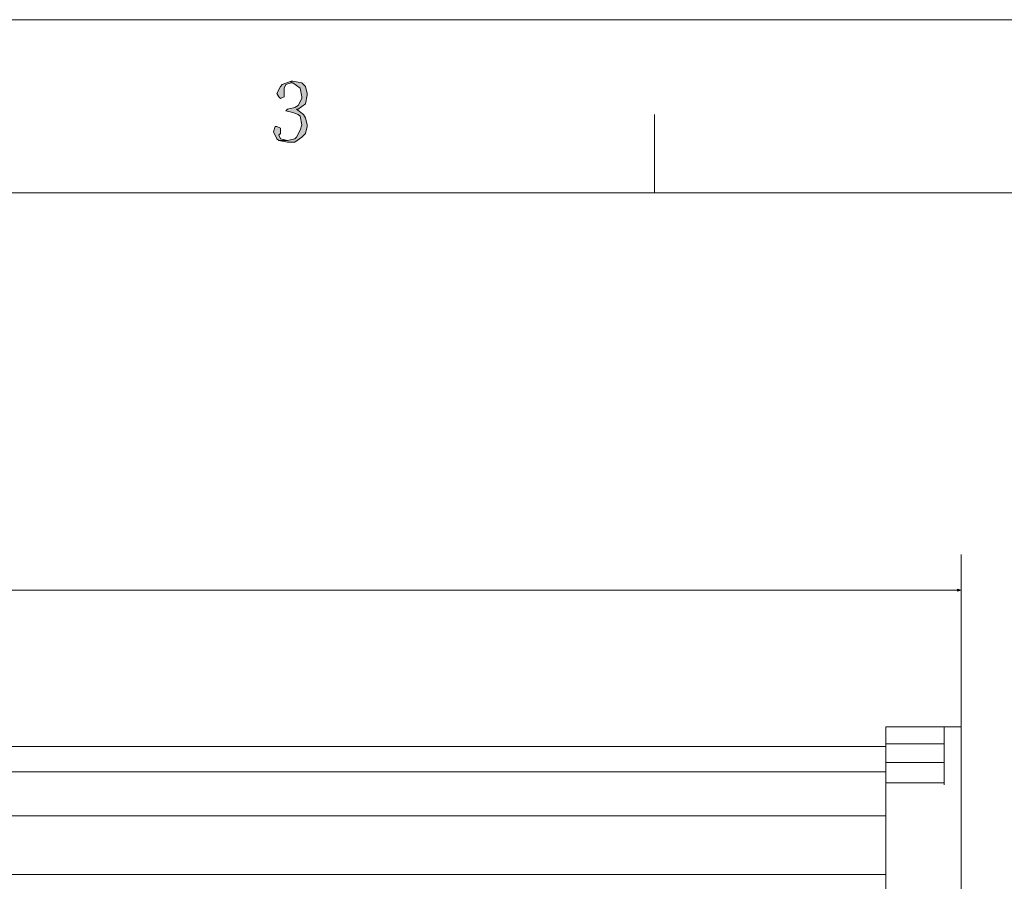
# Model space of a CAD drawing. Header units: centimetres. Extents: x -24.5 to 49.7, y -16.6 to 18.4.
# Tile 247 of 248: x 7.1 to 14, y 12.3 to 18.4. Entities that reach past the tile are written whole.
import ezdxf

# ---------------------------------------------------------------- set-up
doc = ezdxf.new("R2010")
doc.units = ezdxf.units.CM
doc.header["$MEASUREMENT"] = 0
doc.layers.add('layer 1', color=7, linetype='Continuous')

msp = doc.modelspace()

# ---------------------------------------------------------------- hatches: boundary and pattern name
at = {"layer": 'layer 1', "true_color": 0xff0000}
h = msp.add_hatch(color=1, dxfattribs=at)
edge = h.paths.add_edge_path()
edge.add_spline(control_points=[(9.03202, 17.9664), (9.03202, 17.9664), (8.96944, 17.94185), (8.96944, 17.94185), (8.96944, 17.94185), (8.95693, 17.92957), (8.95693, 17.92957), (8.95693, 17.92957), (8.9319, 17.88046), (8.9319, 17.88046), (8.9319, 17.88046), (8.94441, 17.85591), (8.94441, 17.85591), (8.94441, 17.85591), (8.95693, 17.84363), (8.95693, 17.84363), (8.95693, 17.84363), (8.98196, 17.85591), (8.98196, 17.85591), (8.98196, 17.85591), (8.98196, 17.86818), (8.98196, 17.86818), (8.98196, 17.86818), (8.98196, 17.88046), (8.98196, 17.88046), (8.98196, 17.88046), (8.98196, 17.91729), (8.98196, 17.91729), (8.98196, 17.91729), (8.99447, 17.94185), (8.99447, 17.94185), (8.99447, 17.94185), (9.03202, 17.95412), (9.03202, 17.95412), (9.03202, 17.95412), (9.03202, 17.9664), (9.03202, 17.9664)], knot_values=[0, 0, 0, 0, 0.0833333, 0.0833333, 0.0833333, 0.1666667, 0.1666667, 0.1666667, 0.25, 0.25, 0.25, 0.3333333, 0.3333333, 0.3333333, 0.4166667, 0.4166667, 0.4166667, 0.5, 0.5, 0.5, 0.5833333, 0.5833333, 0.5833333, 0.6666667, 0.6666667, 0.6666667, 0.75, 0.75, 0.75, 0.8333333, 0.8333333, 0.8333333, 0.9166667, 0.9166667, 0.9166667, 1, 1, 1, 1], degree=3, periodic=1)
h = msp.add_hatch(color=1, dxfattribs=at)
edge = h.paths.add_edge_path()
edge.add_spline(control_points=[(9.04453, 17.9664), (9.04453, 17.9664), (9.03202, 17.9664), (9.03202, 17.9664), (9.03202, 17.9664), (9.03202, 17.95412), (9.03202, 17.95412), (9.03202, 17.95412), (9.04453, 17.95412), (9.04453, 17.95412), (9.04453, 17.95412), (9.09459, 17.91729), (9.09459, 17.91729), (9.09459, 17.91729), (9.09459, 17.91729), (9.09459, 17.91729), (9.09459, 17.91729), (9.10711, 17.85591), (9.10711, 17.85591), (9.10711, 17.85591), (9.10711, 17.84363), (9.10711, 17.84363), (9.10711, 17.84363), (9.08208, 17.79452), (9.08208, 17.79452), (9.08208, 17.79452), (9.05705, 17.78224), (9.05705, 17.78224), (9.05705, 17.78224), (9.00699, 17.76997), (9.00699, 17.76997), (9.00699, 17.76997), (8.99447, 17.75769), (8.99447, 17.75769), (8.99447, 17.75769), (9.04453, 17.74541), (9.04453, 17.74541), (9.04453, 17.74541), (9.08208, 17.73314), (9.08208, 17.73314), (9.08208, 17.73314), (9.09459, 17.72086), (9.09459, 17.72086), (9.09459, 17.72086), (9.10711, 17.65947), (9.10711, 17.65947), (9.10711, 17.65947), (9.09459, 17.62264), (9.09459, 17.62264), (9.09459, 17.62264), (9.06956, 17.57353), (9.06956, 17.57353), (9.06956, 17.57353), (9.05705, 17.56126), (9.05705, 17.56126), (9.05705, 17.56126), (9.00699, 17.54898), (9.00699, 17.54898), (9.00699, 17.54898), (8.94441, 17.54898), (8.94441, 17.54898), (8.94441, 17.54898), (9.00699, 17.5367), (9.00699, 17.5367), (9.00699, 17.5367), (9.05705, 17.5367), (9.05705, 17.5367), (9.05705, 17.5367), (9.10711, 17.57353), (9.10711, 17.57353), (9.10711, 17.57353), (9.13214, 17.59809), (9.13214, 17.59809), (9.13214, 17.59809), (9.14465, 17.6472), (9.14465, 17.6472), (9.14465, 17.6472), (9.14465, 17.65947), (9.14465, 17.65947), (9.14465, 17.65947), (9.13214, 17.70858), (9.13214, 17.70858), (9.13214, 17.70858), (9.11962, 17.73314), (9.11962, 17.73314), (9.11962, 17.73314), (9.06956, 17.76997), (9.06956, 17.76997), (9.06956, 17.76997), (9.08208, 17.76997), (9.08208, 17.76997), (9.08208, 17.76997), (9.13214, 17.8068), (9.13214, 17.8068), (9.13214, 17.8068), (9.13214, 17.8068), (9.13214, 17.8068), (9.13214, 17.8068), (9.14465, 17.86818), (9.14465, 17.86818), (9.14465, 17.86818), (9.14465, 17.88046), (9.14465, 17.88046), (9.14465, 17.88046), (9.13214, 17.92957), (9.13214, 17.92957), (9.13214, 17.92957), (9.10711, 17.95412), (9.10711, 17.95412), (9.10711, 17.95412), (9.04453, 17.9664), (9.04453, 17.9664)], knot_values=[0, 0, 0, 0, 0.027027, 0.027027, 0.027027, 0.0540541, 0.0540541, 0.0540541, 0.0810811, 0.0810811, 0.0810811, 0.1081081, 0.1081081, 0.1081081, 0.1351351, 0.1351351, 0.1351351, 0.1621622, 0.1621622, 0.1621622, 0.1891892, 0.1891892, 0.1891892, 0.2162162, 0.2162162, 0.2162162, 0.2432432, 0.2432432, 0.2432432, 0.2702703, 0.2702703, 0.2702703, 0.2972973, 0.2972973, 0.2972973, 0.3243243, 0.3243243, 0.3243243, 0.3513514, 0.3513514, 0.3513514, 0.3783784, 0.3783784, 0.3783784, 0.4054054, 0.4054054, 0.4054054, 0.4324324, 0.4324324, 0.4324324, 0.4594595, 0.4594595, 0.4594595, 0.4864865, 0.4864865, 0.4864865, 0.5135135, 0.5135135, 0.5135135, 0.5405405, 0.5405405, 0.5405405, 0.5675676, 0.5675676, 0.5675676, 0.5945946, 0.5945946, 0.5945946, 0.6216216, 0.6216216, 0.6216216, 0.6486486, 0.6486486, 0.6486486, 0.6756757, 0.6756757, 0.6756757, 0.7027027, 0.7027027, 0.7027027, 0.7297297, 0.7297297, 0.7297297, 0.7567568, 0.7567568, 0.7567568, 0.7837838, 0.7837838, 0.7837838, 0.8108108, 0.8108108, 0.8108108, 0.8378378, 0.8378378, 0.8378378, 0.8648649, 0.8648649, 0.8648649, 0.8918919, 0.8918919, 0.8918919, 0.9189189, 0.9189189, 0.9189189, 0.9459459, 0.9459459, 0.9459459, 0.972973, 0.972973, 0.972973, 1, 1, 1, 1], degree=3, periodic=1)
h = msp.add_hatch(color=1, dxfattribs=at)
edge = h.paths.add_edge_path()
edge.add_spline(control_points=[(8.9319, 17.6472), (8.9319, 17.6472), (8.91938, 17.6472), (8.91938, 17.6472), (8.91938, 17.6472), (8.90687, 17.61036), (8.90687, 17.61036), (8.90687, 17.61036), (8.90687, 17.61036), (8.90687, 17.61036), (8.90687, 17.61036), (8.9319, 17.56126), (8.9319, 17.56126), (8.9319, 17.56126), (8.94441, 17.54898), (8.94441, 17.54898), (8.94441, 17.54898), (9.00699, 17.54898), (9.00699, 17.54898), (9.00699, 17.54898), (8.95693, 17.56126), (8.95693, 17.56126), (8.95693, 17.56126), (8.94441, 17.58581), (8.94441, 17.58581), (8.94441, 17.58581), (8.95693, 17.59809), (8.95693, 17.59809), (8.95693, 17.59809), (8.95693, 17.62264), (8.95693, 17.62264), (8.95693, 17.62264), (8.95693, 17.63492), (8.95693, 17.63492), (8.95693, 17.63492), (8.9319, 17.6472), (8.9319, 17.6472)], knot_values=[0, 0, 0, 0, 0.0833333, 0.0833333, 0.0833333, 0.1666667, 0.1666667, 0.1666667, 0.25, 0.25, 0.25, 0.3333333, 0.3333333, 0.3333333, 0.4166667, 0.4166667, 0.4166667, 0.5, 0.5, 0.5, 0.5833333, 0.5833333, 0.5833333, 0.6666667, 0.6666667, 0.6666667, 0.75, 0.75, 0.75, 0.8333333, 0.8333333, 0.8333333, 0.9166667, 0.9166667, 0.9166667, 1, 1, 1, 1], degree=3, periodic=1)
at = {"layer": 'layer 1', "true_color": 0x000000}
h = msp.add_hatch(color=18, dxfattribs=at)
edge = h.paths.add_edge_path()
edge.add_spline(control_points=[(13.71284, 14.3835), (13.71284, 14.3835), (13.73951, 14.39065), (13.73951, 14.39065), (13.73951, 14.39065), (13.71284, 14.39779), (13.71284, 14.39779), (13.71284, 14.39779), (13.71284, 14.3835), (13.71284, 14.3835)], knot_values=[0, 0, 0, 0, 0.3333333, 0.3333333, 0.3333333, 0.6666667, 0.6666667, 0.6666667, 1, 1, 1, 1], degree=3, periodic=1)

# ---------------------------------------------------------------- linework, layer by layer
at = {"layer": 'layer 1', "color": 1, "lineweight": 0}
msp.add_open_spline([(24.98821, 18.39808), (24.98821, 18.39808), (24.98821, -16.60193), (24.98821, -16.60193), (24.98821, -16.60193), (-24.51772, -16.60193), (-24.51772, -16.60193), (-24.51772, -16.60193), (-24.51772, 18.39808), (-24.51772, 18.39808), (-24.51772, 18.39808), (24.98821, 18.39808), (24.98821, 18.39808)], degree=3, knots=[0, 0, 0, 0, 0.25, 0.25, 0.25, 0.5, 0.5, 0.5, 0.75, 0.75, 0.75, 1, 1, 1, 1], dxfattribs=at)
at = {"layer": 'layer 1', "lineweight": 0}
for points, knots in [([(9.03202, 17.9664), (9.03202, 17.9664), (8.96944, 17.94185), (8.96944, 17.94185), (8.96944, 17.94185), (8.95693, 17.92957), (8.95693, 17.92957), (8.95693, 17.92957), (8.9319, 17.88046), (8.9319, 17.88046), (8.9319, 17.88046), (8.94441, 17.85591), (8.94441, 17.85591), (8.94441, 17.85591), (8.95693, 17.84363), (8.95693, 17.84363), (8.95693, 17.84363), (8.98196, 17.85591), (8.98196, 17.85591), (8.98196, 17.85591), (8.98196, 17.86818), (8.98196, 17.86818), (8.98196, 17.86818), (8.98196, 17.88046), (8.98196, 17.88046), (8.98196, 17.88046), (8.98196, 17.91729), (8.98196, 17.91729), (8.98196, 17.91729), (8.99447, 17.94185), (8.99447, 17.94185), (8.99447, 17.94185), (9.03202, 17.95412), (9.03202, 17.95412), (9.03202, 17.95412), (9.03202, 17.9664), (9.03202, 17.9664)], [0, 0, 0, 0, 0.0833333, 0.0833333, 0.0833333, 0.1666667, 0.1666667, 0.1666667, 0.25, 0.25, 0.25, 0.3333333, 0.3333333, 0.3333333, 0.4166667, 0.4166667, 0.4166667, 0.5, 0.5, 0.5, 0.5833333, 0.5833333, 0.5833333, 0.6666667, 0.6666667, 0.6666667, 0.75, 0.75, 0.75, 0.8333333, 0.8333333, 0.8333333, 0.9166667, 0.9166667, 0.9166667, 1, 1, 1, 1]), ([(9.04453, 17.9664), (9.04453, 17.9664), (9.03202, 17.9664), (9.03202, 17.9664), (9.03202, 17.9664), (9.03202, 17.95412), (9.03202, 17.95412), (9.03202, 17.95412), (9.04453, 17.95412), (9.04453, 17.95412), (9.04453, 17.95412), (9.09459, 17.91729), (9.09459, 17.91729), (9.09459, 17.91729), (9.09459, 17.91729), (9.09459, 17.91729), (9.09459, 17.91729), (9.10711, 17.85591), (9.10711, 17.85591), (9.10711, 17.85591), (9.10711, 17.84363), (9.10711, 17.84363), (9.10711, 17.84363), (9.08208, 17.79452), (9.08208, 17.79452), (9.08208, 17.79452), (9.05705, 17.78224), (9.05705, 17.78224), (9.05705, 17.78224), (9.00699, 17.76997), (9.00699, 17.76997), (9.00699, 17.76997), (8.99447, 17.75769), (8.99447, 17.75769), (8.99447, 17.75769), (9.04453, 17.74541), (9.04453, 17.74541), (9.04453, 17.74541), (9.08208, 17.73314), (9.08208, 17.73314), (9.08208, 17.73314), (9.09459, 17.72086), (9.09459, 17.72086), (9.09459, 17.72086), (9.10711, 17.65947), (9.10711, 17.65947), (9.10711, 17.65947), (9.09459, 17.62264), (9.09459, 17.62264), (9.09459, 17.62264), (9.06956, 17.57353), (9.06956, 17.57353), (9.06956, 17.57353), (9.05705, 17.56126), (9.05705, 17.56126), (9.05705, 17.56126), (9.00699, 17.54898), (9.00699, 17.54898), (9.00699, 17.54898), (8.94441, 17.54898), (8.94441, 17.54898), (8.94441, 17.54898), (9.00699, 17.5367), (9.00699, 17.5367), (9.00699, 17.5367), (9.05705, 17.5367), (9.05705, 17.5367), (9.05705, 17.5367), (9.10711, 17.57353), (9.10711, 17.57353), (9.10711, 17.57353), (9.13214, 17.59809), (9.13214, 17.59809), (9.13214, 17.59809), (9.14465, 17.6472), (9.14465, 17.6472), (9.14465, 17.6472), (9.14465, 17.65947), (9.14465, 17.65947), (9.14465, 17.65947), (9.13214, 17.70858), (9.13214, 17.70858), (9.13214, 17.70858), (9.11962, 17.73314), (9.11962, 17.73314), (9.11962, 17.73314), (9.06956, 17.76997), (9.06956, 17.76997), (9.06956, 17.76997), (9.08208, 17.76997), (9.08208, 17.76997), (9.08208, 17.76997), (9.13214, 17.8068), (9.13214, 17.8068), (9.13214, 17.8068), (9.13214, 17.8068), (9.13214, 17.8068), (9.13214, 17.8068), (9.14465, 17.86818), (9.14465, 17.86818), (9.14465, 17.86818), (9.14465, 17.88046), (9.14465, 17.88046), (9.14465, 17.88046), (9.13214, 17.92957), (9.13214, 17.92957), (9.13214, 17.92957), (9.10711, 17.95412), (9.10711, 17.95412), (9.10711, 17.95412), (9.04453, 17.9664), (9.04453, 17.9664)], [0, 0, 0, 0, 0.027027, 0.027027, 0.027027, 0.0540541, 0.0540541, 0.0540541, 0.0810811, 0.0810811, 0.0810811, 0.1081081, 0.1081081, 0.1081081, 0.1351351, 0.1351351, 0.1351351, 0.1621622, 0.1621622, 0.1621622, 0.1891892, 0.1891892, 0.1891892, 0.2162162, 0.2162162, 0.2162162, 0.2432432, 0.2432432, 0.2432432, 0.2702703, 0.2702703, 0.2702703, 0.2972973, 0.2972973, 0.2972973, 0.3243243, 0.3243243, 0.3243243, 0.3513514, 0.3513514, 0.3513514, 0.3783784, 0.3783784, 0.3783784, 0.4054054, 0.4054054, 0.4054054, 0.4324324, 0.4324324, 0.4324324, 0.4594595, 0.4594595, 0.4594595, 0.4864865, 0.4864865, 0.4864865, 0.5135135, 0.5135135, 0.5135135, 0.5405405, 0.5405405, 0.5405405, 0.5675676, 0.5675676, 0.5675676, 0.5945946, 0.5945946, 0.5945946, 0.6216216, 0.6216216, 0.6216216, 0.6486486, 0.6486486, 0.6486486, 0.6756757, 0.6756757, 0.6756757, 0.7027027, 0.7027027, 0.7027027, 0.7297297, 0.7297297, 0.7297297, 0.7567568, 0.7567568, 0.7567568, 0.7837838, 0.7837838, 0.7837838, 0.8108108, 0.8108108, 0.8108108, 0.8378378, 0.8378378, 0.8378378, 0.8648649, 0.8648649, 0.8648649, 0.8918919, 0.8918919, 0.8918919, 0.9189189, 0.9189189, 0.9189189, 0.9459459, 0.9459459, 0.9459459, 0.972973, 0.972973, 0.972973, 1, 1, 1, 1]), ([(8.9319, 17.6472), (8.9319, 17.6472), (8.91938, 17.6472), (8.91938, 17.6472), (8.91938, 17.6472), (8.90687, 17.61036), (8.90687, 17.61036), (8.90687, 17.61036), (8.90687, 17.61036), (8.90687, 17.61036), (8.90687, 17.61036), (8.9319, 17.56126), (8.9319, 17.56126), (8.9319, 17.56126), (8.94441, 17.54898), (8.94441, 17.54898), (8.94441, 17.54898), (9.00699, 17.54898), (9.00699, 17.54898), (9.00699, 17.54898), (8.95693, 17.56126), (8.95693, 17.56126), (8.95693, 17.56126), (8.94441, 17.58581), (8.94441, 17.58581), (8.94441, 17.58581), (8.95693, 17.59809), (8.95693, 17.59809), (8.95693, 17.59809), (8.95693, 17.62264), (8.95693, 17.62264), (8.95693, 17.62264), (8.95693, 17.63492), (8.95693, 17.63492), (8.95693, 17.63492), (8.9319, 17.6472), (8.9319, 17.6472)], [0, 0, 0, 0, 0.0833333, 0.0833333, 0.0833333, 0.1666667, 0.1666667, 0.1666667, 0.25, 0.25, 0.25, 0.3333333, 0.3333333, 0.3333333, 0.4166667, 0.4166667, 0.4166667, 0.5, 0.5, 0.5, 0.5833333, 0.5833333, 0.5833333, 0.6666667, 0.6666667, 0.6666667, 0.75, 0.75, 0.75, 0.8333333, 0.8333333, 0.8333333, 0.9166667, 0.9166667, 0.9166667, 1, 1, 1, 1]), ([(13.71284, 14.3835), (13.71284, 14.3835), (13.73951, 14.39065), (13.73951, 14.39065), (13.73951, 14.39065), (13.71284, 14.39779), (13.71284, 14.39779), (13.71284, 14.39779), (13.71284, 14.3835), (13.71284, 14.3835)], [0, 0, 0, 0, 0.3333333, 0.3333333, 0.3333333, 0.6666667, 0.6666667, 0.6666667, 1, 1, 1, 1])]:
    msp.add_open_spline(points, degree=3, knots=knots, dxfattribs=at)
at = {"layer": 'layer 1', "color": 1, "lineweight": 0}
msp.add_open_spline([(11.58486, 17.73314), (11.58486, 17.73314), (11.58486, 17.18066), (11.58486, 17.18066)], degree=3, dxfattribs=at)
at = {"layer": 'layer 1', "color": 5, "lineweight": 0}
msp.add_open_spline([(-23.26688, 17.18067), (-23.26688, 17.18067), (-23.26688, -15.60944), (-23.26688, -15.60944), (-23.26688, -15.60944), (23.98644, -15.60944), (23.98644, -15.60944)], degree=3, knots=[0, 0, 0, 0, 0.5, 0.5, 0.5, 1, 1, 1, 1], dxfattribs=at)
msp.add_open_spline([(23.98644, 17.18066), (23.98644, 17.18066), (-23.26688, 17.18066), (-23.26688, 17.18066)], degree=3, dxfattribs=at)
at = {"layer": 'layer 1', "lineweight": 0}
for points in [[(13.73951, 13.42951), (13.73951, 13.42951), (13.73951, 14.64065), (13.73951, 14.64065)], [(6.64157, 14.39065), (6.64157, 14.39065), (13.73951, 14.39065), (13.73951, 14.39065)]]:
    msp.add_open_spline(points, degree=3, dxfattribs=at)
at = {"layer": 'layer 1', "lineweight": 9}
for points in [[(13.20951, 13.42951), (13.20951, 13.42951), (13.73951, 13.42951), (13.73951, 13.42951)], [(13.20951, 12.28451), (13.20951, 12.28451), (13.20951, 13.42951), (13.20951, 13.42951)], [(13.61951, 13.42951), (13.61951, 13.42951), (13.61951, 13.02339), (13.61951, 13.02339)], [(13.73951, 0.92951), (13.73951, 0.92951), (13.73951, 13.42951), (13.73951, 13.42951)], [(-1.82048, 13.29194), (-1.82048, 13.29194), (13.20951, 13.29194), (13.20951, 13.29194)], [(13.61951, 13.30987), (13.61951, 13.30987), (13.20951, 13.30987), (13.20951, 13.30987)], [(13.61951, 13.1804), (13.61951, 13.1804), (13.20951, 13.1804), (13.20951, 13.1804)], [(13.61951, 13.17844), (13.61951, 13.17844), (13.20951, 13.17844), (13.20951, 13.17844)], [(-1.82048, 13.11381), (-1.82048, 13.11381), (13.20951, 13.11381), (13.20951, 13.11381)], [(13.61951, 13.03679), (13.61951, 13.03679), (13.20951, 13.03679), (13.20951, 13.03679)], [(-1.82048, 12.80386), (-1.82048, 12.80386), (13.20951, 12.80386), (13.20951, 12.80386)], [(-1.82048, 12.39194), (-1.82048, 12.39194), (13.20951, 12.39194), (13.20951, 12.39194)]]:
    msp.add_open_spline(points, degree=3, dxfattribs=at)

doc.saveas('drawing.dxf')
